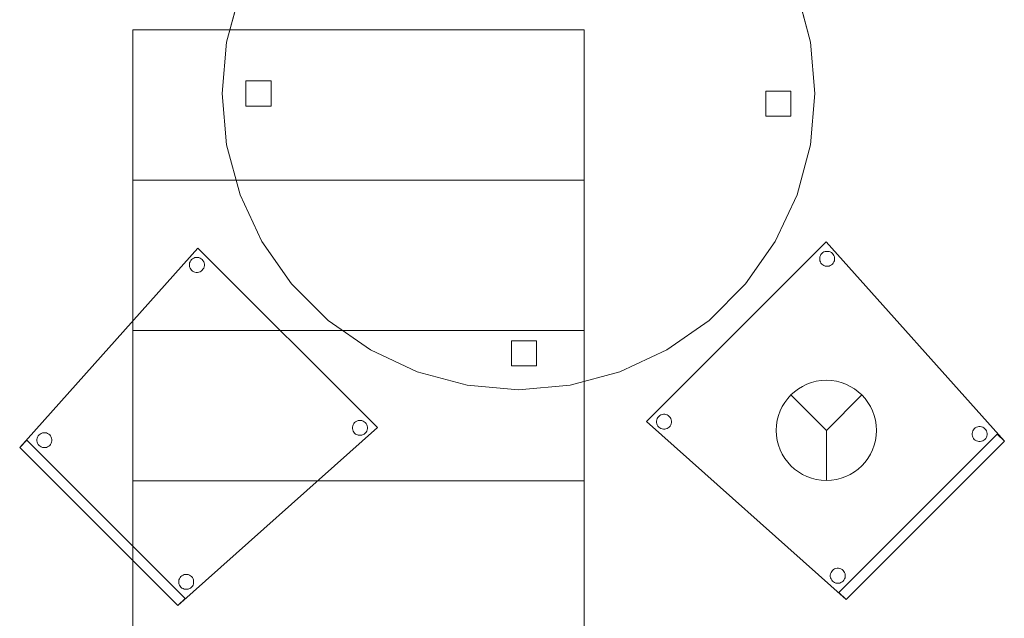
# Model space of a CAD drawing. Header units: metres. Extents: x 391.1 to 430.4, y 12.7 to 28.4.
# Tile 158 of 168: x 418.5 to 420.5, y 14.9 to 16.1. Entities that reach past the tile are written whole.
import ezdxf

# ---------------------------------------------------------------- set-up
doc = ezdxf.new("R2010")
doc.units = ezdxf.units.M
for name, color, linetype, lineweight in [('02_MOBILIARIO', 7, 'Continuous', 18), ('A-DETL-____-MBND', 7, 'Continuous', 18), ('A-DETL-GENF-OTLN', 7, 'Continuous', 18), ('S-STRS-____-OTLN', 7, 'Continuous', 18)]:
    doc.layers.add(name, color=color, linetype=linetype, lineweight=lineweight)

# ---------------------------------------------------------------- blocks, each defined once
blk = doc.blocks.new('Family - Escala PS-1-153358-02_PCI_P0')
at = {"layer": 'S-STRS-____-OTLN', "color": 253, "true_color": 0xaaaaaa}
for p, q in [((0, 2.7), (0, 0.5969)), ((0, 2.4), (0, 2.7)), ((0, 2.7), (0.9, 2.7)), ((0.9, 2.7), (0, 2.7)), ((0.9, 2.7), (0, 2.7)), ((0, 2.7), (0.9, 2.7)), ((0, 2.7), (0, 2.4)), ((0, 2.4), (0, 2.7)), ((0.9, 0.5969), (0.9, 2.7)), ((0.9, 2.7), (0.9, 2.4)), ((0.9, 2.4), (0.9, 2.7)), ((0.9, 2.7), (0.9, 2.4)), ((0, 2.1), (0, 2.4)), ((0.9, 2.4), (0, 2.4)), ((0.9, 2.4), (0, 2.4)), ((0.9, 2.4), (0, 2.4)), ((0, 2.4), (0.9, 2.4)), ((0, 2.4), (0, 2.1)), ((0, 2.1), (0, 2.4)), ((0, 2.4), (0.9, 2.4)), ((0.9, 2.4), (0, 2.4)), ((0.9, 2.4), (0.9, 2.1)), ((0.9, 2.1), (0.9, 2.4)), ((0.9, 2.4), (0.9, 2.1)), ((0.9, 2.1), (0, 2.1)), ((0, 2.1), (0.9, 2.1)), ((0, 2.1), (0, 1.8)), ((0, 1.8), (0, 2.1)), ((0, 1.8), (0, 2.1)), ((0.9, 2.1), (0, 2.1)), ((0.9, 2.1), (0, 2.1)), ((0, 2.1), (0.9, 2.1)), ((0.9, 2.1), (0, 2.1)), ((0.9, 1.8), (0.9, 2.1)), ((0.9, 2.1), (0.9, 1.8)), ((0.9, 2.1), (0.9, 1.8)), ((0, 1.8), (0.9, 1.8)), ((0.9, 1.8), (0, 1.8)), ((0.9, 1.8), (0, 1.8)), ((0, 1.8), (0.9, 1.8)), ((0, 1.8), (0, 1.5)), ((0, 1.5), (0, 1.8)), ((0, 1.5), (0, 1.8)), ((0.9, 1.8), (0, 1.8)), ((0.9, 1.8), (0, 1.8)), ((0.9, 1.5), (0.9, 1.8)), ((0.9, 1.8), (0.9, 1.5)), ((0.9, 1.8), (0.9, 1.5))]:
    blk.add_line(p, q, dxfattribs=at)
blk = doc.blocks.new('Family - Cadira confident_PB-155525-02_PCI_P0')
at = {"layer": 'A-DETL-____-MBND', "color": 253, "true_color": 0xaaaaaa}
for p, q in [((0, 0.3157), (0.3554, 0.7136)), ((0.3554, 0.7136), (0, 0.3157)), ((0.3554, 0.7136), (0.7136, 0.3554)), ((0.7136, 0.3554), (0.3554, 0.7136)), ((0.3399, 0.6864), (0.3412, 0.6886)), ((0.3412, 0.6886), (0.3399, 0.6864)), ((0.3412, 0.6886), (0.3428, 0.6906)), ((0.3428, 0.6906), (0.3412, 0.6886)), ((0.3428, 0.6906), (0.3448, 0.6923)), ((0.3448, 0.6923), (0.3428, 0.6906)), ((0.3448, 0.6923), (0.3471, 0.6936)), ((0.3471, 0.6936), (0.3448, 0.6923)), ((0.3471, 0.6936), (0.3495, 0.6945)), ((0.3495, 0.6945), (0.3471, 0.6936)), ((0.3495, 0.6945), (0.3521, 0.6949)), ((0.3521, 0.6949), (0.3495, 0.6945)), ((0.3521, 0.6949), (0.3547, 0.6949)), ((0.3547, 0.6949), (0.3521, 0.6949)), ((0.3547, 0.6949), (0.3573, 0.6945)), ((0.3573, 0.6945), (0.3547, 0.6949)), ((0.3573, 0.6945), (0.3597, 0.6936)), ((0.3597, 0.6936), (0.3573, 0.6945)), ((0.3597, 0.6936), (0.362, 0.6923)), ((0.362, 0.6923), (0.3597, 0.6936)), ((0.362, 0.6923), (0.364, 0.6906)), ((0.364, 0.6906), (0.362, 0.6923)), ((0.364, 0.6906), (0.3656, 0.6886)), ((0.3656, 0.6886), (0.364, 0.6906)), ((0.3656, 0.6886), (0.367, 0.6864)), ((0.367, 0.6864), (0.3656, 0.6886)), ((0.3385, 0.6814), (0.339, 0.6839)), ((0.339, 0.6839), (0.3385, 0.6814)), ((0.3385, 0.6787), (0.3385, 0.6814)), ((0.3385, 0.6814), (0.3385, 0.6787)), ((0.339, 0.6762), (0.3385, 0.6787)), ((0.3385, 0.6787), (0.339, 0.6762)), ((0.339, 0.6839), (0.3399, 0.6864)), ((0.3399, 0.6864), (0.339, 0.6839)), ((0.3399, 0.6737), (0.339, 0.6762)), ((0.339, 0.6762), (0.3399, 0.6737)), ((0.3412, 0.6715), (0.3399, 0.6737)), ((0.3399, 0.6737), (0.3412, 0.6715)), ((0.3428, 0.6695), (0.3412, 0.6715)), ((0.3412, 0.6715), (0.3428, 0.6695)), ((0.3448, 0.6678), (0.3428, 0.6695)), ((0.3428, 0.6695), (0.3448, 0.6678)), ((0.3471, 0.6665), (0.3448, 0.6678)), ((0.3448, 0.6678), (0.3471, 0.6665)), ((0.362, 0.6678), (0.3597, 0.6665)), ((0.3597, 0.6665), (0.362, 0.6678)), ((0.364, 0.6695), (0.362, 0.6678)), ((0.362, 0.6678), (0.364, 0.6695)), ((0.3656, 0.6715), (0.364, 0.6695)), ((0.364, 0.6695), (0.3656, 0.6715)), ((0.367, 0.6737), (0.3656, 0.6715)), ((0.3656, 0.6715), (0.367, 0.6737)), ((0.367, 0.6864), (0.3678, 0.6839)), ((0.3678, 0.6839), (0.367, 0.6864)), ((0.3678, 0.6762), (0.367, 0.6737)), ((0.367, 0.6737), (0.3678, 0.6762)), ((0.3678, 0.6839), (0.3683, 0.6814)), ((0.3683, 0.6814), (0.3678, 0.6839)), ((0.3683, 0.6787), (0.3678, 0.6762)), ((0.3678, 0.6762), (0.3683, 0.6787)), ((0.3683, 0.6814), (0.3683, 0.6787)), ((0.3683, 0.6787), (0.3683, 0.6814)), ((0.3495, 0.6656), (0.3471, 0.6665)), ((0.3471, 0.6665), (0.3495, 0.6656)), ((0.3521, 0.6652), (0.3495, 0.6656)), ((0.3495, 0.6656), (0.3521, 0.6652)), ((0.3547, 0.6652), (0.3521, 0.6652)), ((0.3521, 0.6652), (0.3547, 0.6652)), ((0.3573, 0.6656), (0.3547, 0.6652)), ((0.3547, 0.6652), (0.3573, 0.6656)), ((0.3597, 0.6665), (0.3573, 0.6656)), ((0.3573, 0.6656), (0.3597, 0.6665)), ((0.7136, 0.3554), (0.3157, 0)), ((0.3157, 0), (0.7136, 0.3554)), ((0.6638, 0.3561), (0.6643, 0.3586)), ((0.6643, 0.3586), (0.6638, 0.3561)), ((0.6638, 0.3535), (0.6638, 0.3561)), ((0.6638, 0.3561), (0.6638, 0.3535)), ((0.6643, 0.3586), (0.6651, 0.3611)), ((0.6651, 0.3611), (0.6643, 0.3586)), ((0.6651, 0.3611), (0.6664, 0.3633)), ((0.6664, 0.3633), (0.6651, 0.3611)), ((0.6664, 0.3633), (0.6681, 0.3653)), ((0.6681, 0.3653), (0.6664, 0.3633)), ((0.6681, 0.3653), (0.6701, 0.367)), ((0.6701, 0.367), (0.6681, 0.3653)), ((0.6701, 0.367), (0.6724, 0.3683)), ((0.6724, 0.3683), (0.6701, 0.367)), ((0.6724, 0.3683), (0.6748, 0.3692)), ((0.6748, 0.3692), (0.6724, 0.3683)), ((0.6748, 0.3692), (0.6774, 0.3697)), ((0.6774, 0.3697), (0.6748, 0.3692)), ((0.6774, 0.3697), (0.68, 0.3697)), ((0.68, 0.3697), (0.6774, 0.3697)), ((0.68, 0.3697), (0.6825, 0.3692)), ((0.6825, 0.3692), (0.68, 0.3697)), ((0.6825, 0.3692), (0.685, 0.3683)), ((0.685, 0.3683), (0.6825, 0.3692)), ((0.685, 0.3683), (0.6872, 0.367)), ((0.6872, 0.367), (0.685, 0.3683)), ((0.6872, 0.367), (0.6892, 0.3653)), ((0.6892, 0.3653), (0.6872, 0.367)), ((0.6892, 0.3653), (0.6909, 0.3633)), ((0.6909, 0.3633), (0.6892, 0.3653)), ((0.6909, 0.3633), (0.6922, 0.3611)), ((0.6922, 0.3611), (0.6909, 0.3633)), ((0.6922, 0.3611), (0.6931, 0.3586)), ((0.6931, 0.3586), (0.6922, 0.3611)), ((0.6931, 0.3586), (0.6936, 0.3561)), ((0.6936, 0.3561), (0.6931, 0.3586)), ((0.6936, 0.3561), (0.6936, 0.3535)), ((0.6936, 0.3535), (0.6936, 0.3561)), ((0.0344, 0.3315), (0.0349, 0.3341)), ((0.0349, 0.3341), (0.0344, 0.3315)), ((0.0349, 0.3341), (0.0358, 0.3365)), ((0.0358, 0.3365), (0.0349, 0.3341)), ((0.0358, 0.3365), (0.0371, 0.3388)), ((0.0371, 0.3388), (0.0358, 0.3365)), ((0.0371, 0.3388), (0.0388, 0.3408)), ((0.0388, 0.3408), (0.0371, 0.3388)), ((0.0388, 0.3408), (0.0408, 0.3424)), ((0.0408, 0.3424), (0.0388, 0.3408)), ((0.0408, 0.3424), (0.043, 0.3437)), ((0.043, 0.3437), (0.0408, 0.3424)), ((0.043, 0.3437), (0.0455, 0.3446)), ((0.0455, 0.3446), (0.043, 0.3437)), ((0.0455, 0.3446), (0.048, 0.3451)), ((0.048, 0.3451), (0.0455, 0.3446)), ((0.048, 0.3451), (0.0506, 0.3451)), ((0.0506, 0.3451), (0.048, 0.3451)), ((0.0506, 0.3451), (0.0532, 0.3446)), ((0.0532, 0.3446), (0.0506, 0.3451)), ((0.0532, 0.3446), (0.0556, 0.3437)), ((0.0556, 0.3437), (0.0532, 0.3446)), ((0.0556, 0.3437), (0.0579, 0.3424)), ((0.0579, 0.3424), (0.0556, 0.3437)), ((0.0579, 0.3424), (0.0599, 0.3408)), ((0.0599, 0.3408), (0.0579, 0.3424)), ((0.0599, 0.3408), (0.0616, 0.3388)), ((0.0616, 0.3388), (0.0599, 0.3408)), ((0.0616, 0.3388), (0.0629, 0.3365)), ((0.0629, 0.3365), (0.0616, 0.3388)), ((0.0629, 0.3365), (0.0638, 0.3341)), ((0.0638, 0.3341), (0.0629, 0.3365)), ((0.0638, 0.3341), (0.0642, 0.3315)), ((0.0642, 0.3315), (0.0638, 0.3341)), ((0.6643, 0.3509), (0.6638, 0.3535)), ((0.6638, 0.3535), (0.6643, 0.3509)), ((0.6651, 0.3485), (0.6643, 0.3509)), ((0.6643, 0.3509), (0.6651, 0.3485)), ((0.6664, 0.3462), (0.6651, 0.3485)), ((0.6651, 0.3485), (0.6664, 0.3462)), ((0.6681, 0.3442), (0.6664, 0.3462)), ((0.6664, 0.3462), (0.6681, 0.3442)), ((0.6701, 0.3425), (0.6681, 0.3442)), ((0.6681, 0.3442), (0.6701, 0.3425)), ((0.6724, 0.3412), (0.6701, 0.3425)), ((0.6701, 0.3425), (0.6724, 0.3412)), ((0.6748, 0.3404), (0.6724, 0.3412)), ((0.6724, 0.3412), (0.6748, 0.3404)), ((0.6774, 0.3399), (0.6748, 0.3404)), ((0.6748, 0.3404), (0.6774, 0.3399)), ((0.68, 0.3399), (0.6774, 0.3399)), ((0.6774, 0.3399), (0.68, 0.3399)), ((0.6825, 0.3404), (0.68, 0.3399)), ((0.68, 0.3399), (0.6825, 0.3404)), ((0.685, 0.3412), (0.6825, 0.3404)), ((0.6825, 0.3404), (0.685, 0.3412)), ((0.6872, 0.3425), (0.685, 0.3412)), ((0.685, 0.3412), (0.6872, 0.3425)), ((0.6892, 0.3442), (0.6872, 0.3425)), ((0.6872, 0.3425), (0.6892, 0.3442)), ((0.6909, 0.3462), (0.6892, 0.3442)), ((0.6892, 0.3442), (0.6909, 0.3462)), ((0.6922, 0.3485), (0.6909, 0.3462)), ((0.6909, 0.3462), (0.6922, 0.3485)), ((0.6931, 0.3509), (0.6922, 0.3485)), ((0.6922, 0.3485), (0.6931, 0.3509)), ((0.6936, 0.3535), (0.6931, 0.3509)), ((0.6931, 0.3509), (0.6936, 0.3535)), ((0, 0.3157), (0.0141, 0.3299)), ((0.0141, 0.3299), (0, 0.3157)), ((0.3157, 0), (0, 0.3157)), ((0, 0.3157), (0.3157, 0)), ((0.3157, 0), (0, 0.3157)), ((0, 0.3157), (0.3157, 0)), ((0.0141, 0.3299), (0.3299, 0.0141)), ((0.3299, 0.0141), (0.0141, 0.3299)), ((0.0344, 0.3289), (0.0344, 0.3315)), ((0.0344, 0.3315), (0.0344, 0.3289)), ((0.0349, 0.3263), (0.0344, 0.3289)), ((0.0344, 0.3289), (0.0349, 0.3263)), ((0.0358, 0.3239), (0.0349, 0.3263)), ((0.0349, 0.3263), (0.0358, 0.3239)), ((0.0371, 0.3216), (0.0358, 0.3239)), ((0.0358, 0.3239), (0.0371, 0.3216)), ((0.0388, 0.3196), (0.0371, 0.3216)), ((0.0371, 0.3216), (0.0388, 0.3196)), ((0.0408, 0.318), (0.0388, 0.3196)), ((0.0388, 0.3196), (0.0408, 0.318)), ((0.043, 0.3167), (0.0408, 0.318)), ((0.0408, 0.318), (0.043, 0.3167)), ((0.0455, 0.3158), (0.043, 0.3167)), ((0.043, 0.3167), (0.0455, 0.3158)), ((0.048, 0.3153), (0.0455, 0.3158)), ((0.0455, 0.3158), (0.048, 0.3153)), ((0.0506, 0.3153), (0.048, 0.3153)), ((0.048, 0.3153), (0.0506, 0.3153)), ((0.0532, 0.3158), (0.0506, 0.3153)), ((0.0506, 0.3153), (0.0532, 0.3158)), ((0.0556, 0.3167), (0.0532, 0.3158)), ((0.0532, 0.3158), (0.0556, 0.3167)), ((0.0579, 0.318), (0.0556, 0.3167)), ((0.0556, 0.3167), (0.0579, 0.318)), ((0.0599, 0.3196), (0.0579, 0.318)), ((0.0579, 0.318), (0.0599, 0.3196)), ((0.0616, 0.3216), (0.0599, 0.3196)), ((0.0599, 0.3196), (0.0616, 0.3216)), ((0.0629, 0.3239), (0.0616, 0.3216)), ((0.0616, 0.3216), (0.0629, 0.3239)), ((0.0638, 0.3263), (0.0629, 0.3239)), ((0.0629, 0.3239), (0.0638, 0.3263)), ((0.0642, 0.3289), (0.0638, 0.3263)), ((0.0638, 0.3263), (0.0642, 0.3289)), ((0.0642, 0.3315), (0.0642, 0.3289)), ((0.0642, 0.3289), (0.0642, 0.3315)), ((0.3216, 0.0579), (0.3236, 0.0596)), ((0.3236, 0.0596), (0.3216, 0.0579)), ((0.3236, 0.0596), (0.3259, 0.0609)), ((0.3259, 0.0609), (0.3236, 0.0596)), ((0.3259, 0.0609), (0.3283, 0.0618)), ((0.3283, 0.0618), (0.3259, 0.0609)), ((0.3283, 0.0618), (0.3309, 0.0622)), ((0.3309, 0.0622), (0.3283, 0.0618)), ((0.3309, 0.0622), (0.3335, 0.0622)), ((0.3335, 0.0622), (0.3309, 0.0622)), ((0.3335, 0.0622), (0.336, 0.0618)), ((0.336, 0.0618), (0.3335, 0.0622)), ((0.336, 0.0618), (0.3385, 0.0609)), ((0.3385, 0.0609), (0.336, 0.0618)), ((0.3385, 0.0609), (0.3407, 0.0596)), ((0.3407, 0.0596), (0.3385, 0.0609)), ((0.3407, 0.0596), (0.3427, 0.0579)), ((0.3427, 0.0579), (0.3407, 0.0596)), ((0.3173, 0.0487), (0.3177, 0.0512)), ((0.3177, 0.0512), (0.3173, 0.0487)), ((0.3173, 0.0461), (0.3173, 0.0487)), ((0.3173, 0.0487), (0.3173, 0.0461)), ((0.3177, 0.0435), (0.3173, 0.0461)), ((0.3173, 0.0461), (0.3177, 0.0435)), ((0.3177, 0.0512), (0.3186, 0.0537)), ((0.3186, 0.0537), (0.3177, 0.0512)), ((0.3186, 0.041), (0.3177, 0.0435)), ((0.3177, 0.0435), (0.3186, 0.041)), ((0.3186, 0.0537), (0.3199, 0.0559)), ((0.3199, 0.0559), (0.3186, 0.0537)), ((0.3199, 0.0388), (0.3186, 0.041)), ((0.3186, 0.041), (0.3199, 0.0388)), ((0.3199, 0.0559), (0.3216, 0.0579)), ((0.3216, 0.0579), (0.3199, 0.0559)), ((0.3427, 0.0579), (0.3444, 0.0559)), ((0.3444, 0.0559), (0.3427, 0.0579)), ((0.3444, 0.0559), (0.3457, 0.0537)), ((0.3457, 0.0537), (0.3444, 0.0559)), ((0.3457, 0.041), (0.3444, 0.0388)), ((0.3444, 0.0388), (0.3457, 0.041)), ((0.3457, 0.0537), (0.3466, 0.0512)), ((0.3466, 0.0512), (0.3457, 0.0537)), ((0.3466, 0.0435), (0.3457, 0.041)), ((0.3457, 0.041), (0.3466, 0.0435)), ((0.3466, 0.0512), (0.347, 0.0487)), ((0.347, 0.0487), (0.3466, 0.0512)), ((0.347, 0.0461), (0.3466, 0.0435)), ((0.3466, 0.0435), (0.347, 0.0461)), ((0.347, 0.0487), (0.347, 0.0461)), ((0.347, 0.0461), (0.347, 0.0487)), ((0.3216, 0.0368), (0.3199, 0.0388)), ((0.3199, 0.0388), (0.3216, 0.0368)), ((0.3236, 0.0351), (0.3216, 0.0368)), ((0.3216, 0.0368), (0.3236, 0.0351)), ((0.3259, 0.0338), (0.3236, 0.0351)), ((0.3236, 0.0351), (0.3259, 0.0338)), ((0.3283, 0.0329), (0.3259, 0.0338)), ((0.3259, 0.0338), (0.3283, 0.0329)), ((0.3309, 0.0325), (0.3283, 0.0329)), ((0.3283, 0.0329), (0.3309, 0.0325)), ((0.3335, 0.0325), (0.3309, 0.0325)), ((0.3309, 0.0325), (0.3335, 0.0325)), ((0.336, 0.0329), (0.3335, 0.0325)), ((0.3335, 0.0325), (0.336, 0.0329)), ((0.3385, 0.0338), (0.336, 0.0329)), ((0.336, 0.0329), (0.3385, 0.0338)), ((0.3407, 0.0351), (0.3385, 0.0338)), ((0.3385, 0.0338), (0.3407, 0.0351)), ((0.3427, 0.0368), (0.3407, 0.0351)), ((0.3407, 0.0351), (0.3427, 0.0368)), ((0.3444, 0.0388), (0.3427, 0.0368)), ((0.3427, 0.0368), (0.3444, 0.0388)), ((0.3299, 0.0141), (0.3157, 0)), ((0.3157, 0), (0.3299, 0.0141))]:
    blk.add_line(p, q, dxfattribs=at)
blk = doc.blocks.new('Family - Taula D120_PB-155887-02_PCI_P0')
at = {"layer": 'A-DETL-____-MBND', "color": 253, "true_color": 0xaaaaaa}
for p, q in [((0.4885, 1.1734), (0.5912, 1.1824)), ((0.5912, 1.1824), (0.4885, 1.1734)), ((0.5912, 1.1824), (0.6939, 1.1734)), ((0.6939, 1.1734), (0.5912, 1.1824)), ((0.389, 1.1468), (0.4885, 1.1734)), ((0.4885, 1.1734), (0.389, 1.1468)), ((0.6939, 1.1734), (0.7934, 1.1468)), ((0.7934, 1.1468), (0.6939, 1.1734)), ((0.2956, 1.1032), (0.389, 1.1468)), ((0.389, 1.1468), (0.2956, 1.1032)), ((0.7934, 1.1468), (0.8868, 1.1032)), ((0.8868, 1.1032), (0.7934, 1.1468)), ((0.5771, 1.0844), (0.5771, 1.1344)), ((0.5771, 1.1344), (0.6271, 1.1344)), ((0.5771, 1.1344), (0.5771, 1.0844)), ((0.6271, 1.1344), (0.5771, 1.1344)), ((0.6271, 1.1344), (0.6271, 1.0844)), ((0.6271, 1.0844), (0.6271, 1.1344)), ((0.2112, 1.0441), (0.2956, 1.1032)), ((0.2956, 1.1032), (0.2112, 1.0441)), ((0.8868, 1.1032), (0.9712, 1.0441)), ((0.9712, 1.0441), (0.8868, 1.1032)), ((0.6271, 1.0844), (0.5771, 1.0844)), ((0.5771, 1.0844), (0.6271, 1.0844)), ((0.1383, 0.9712), (0.2112, 1.0441)), ((0.2112, 1.0441), (0.1383, 0.9712)), ((0.9712, 1.0441), (1.0441, 0.9712)), ((1.0441, 0.9712), (0.9712, 1.0441)), ((0.0792, 0.8868), (0.1383, 0.9712)), ((0.1383, 0.9712), (0.0792, 0.8868)), ((1.0441, 0.9712), (1.1032, 0.8868)), ((1.1032, 0.8868), (1.0441, 0.9712)), ((0.0357, 0.7934), (0.0792, 0.8868)), ((0.0792, 0.8868), (0.0357, 0.7934)), ((1.1032, 0.8868), (1.1468, 0.7934)), ((1.1468, 0.7934), (1.1032, 0.8868)), ((0.009, 0.6939), (0.0357, 0.7934)), ((0.0357, 0.7934), (0.009, 0.6939)), ((1.1468, 0.7934), (1.1734, 0.6939)), ((1.1734, 0.6939), (1.1468, 0.7934)), ((0, 0.5912), (0.009, 0.6939)), ((0.009, 0.6939), (0, 0.5912)), ((1.1734, 0.6939), (1.1824, 0.5912)), ((1.1824, 0.5912), (1.1734, 0.6939)), ((0.0475, 0.5662), (0.0475, 0.6162)), ((0.0475, 0.6162), (0.0975, 0.6162)), ((0.0475, 0.6162), (0.0475, 0.5662)), ((0.0975, 0.6162), (0.0475, 0.6162)), ((0.0975, 0.6162), (0.0975, 0.5662)), ((0.0975, 0.5662), (0.0975, 0.6162)), ((0.009, 0.4885), (0, 0.5912)), ((0, 0.5912), (0.009, 0.4885)), ((1.0845, 0.5456), (1.0845, 0.5956)), ((1.0845, 0.5956), (1.1345, 0.5956)), ((1.0845, 0.5956), (1.0845, 0.5456)), ((1.1345, 0.5956), (1.0845, 0.5956)), ((1.1345, 0.5956), (1.1345, 0.5456)), ((1.1345, 0.5456), (1.1345, 0.5956)), ((1.1824, 0.5912), (1.1734, 0.4885)), ((1.1734, 0.4885), (1.1824, 0.5912)), ((0.0975, 0.5662), (0.0475, 0.5662)), ((0.0475, 0.5662), (0.0975, 0.5662)), ((1.1345, 0.5456), (1.0845, 0.5456)), ((1.0845, 0.5456), (1.1345, 0.5456)), ((0.0357, 0.389), (0.009, 0.4885)), ((0.009, 0.4885), (0.0357, 0.389)), ((1.1734, 0.4885), (1.1468, 0.389)), ((1.1468, 0.389), (1.1734, 0.4885)), ((0.0792, 0.2956), (0.0357, 0.389)), ((0.0357, 0.389), (0.0792, 0.2956)), ((1.1468, 0.389), (1.1032, 0.2956)), ((1.1032, 0.2956), (1.1468, 0.389)), ((0.1383, 0.2112), (0.0792, 0.2956)), ((0.0792, 0.2956), (0.1383, 0.2112)), ((1.1032, 0.2956), (1.0441, 0.2112)), ((1.0441, 0.2112), (1.1032, 0.2956)), ((0.2112, 0.1383), (0.1383, 0.2112)), ((0.1383, 0.2112), (0.2112, 0.1383)), ((1.0441, 0.2112), (0.9712, 0.1383)), ((0.9712, 0.1383), (1.0441, 0.2112)), ((0.2956, 0.0792), (0.2112, 0.1383)), ((0.2112, 0.1383), (0.2956, 0.0792)), ((0.9712, 0.1383), (0.8868, 0.0792)), ((0.8868, 0.0792), (0.9712, 0.1383)), ((0.389, 0.0357), (0.2956, 0.0792)), ((0.2956, 0.0792), (0.389, 0.0357)), ((0.5771, 0.0476), (0.5771, 0.0976)), ((0.5771, 0.0976), (0.6271, 0.0976)), ((0.5771, 0.0976), (0.5771, 0.0476)), ((0.6271, 0.0976), (0.5771, 0.0976)), ((0.6271, 0.0976), (0.6271, 0.0476)), ((0.6271, 0.0476), (0.6271, 0.0976)), ((0.8868, 0.0792), (0.7934, 0.0357)), ((0.7934, 0.0357), (0.8868, 0.0792)), ((0.6271, 0.0476), (0.5771, 0.0476)), ((0.5771, 0.0476), (0.6271, 0.0476)), ((0.4885, 0.009), (0.389, 0.0357)), ((0.389, 0.0357), (0.4885, 0.009)), ((0.7934, 0.0357), (0.6939, 0.009)), ((0.6939, 0.009), (0.7934, 0.0357)), ((0.5912, 0), (0.4885, 0.009)), ((0.4885, 0.009), (0.5912, 0)), ((0.6939, 0.009), (0.5912, 0)), ((0.5912, 0), (0.6939, 0.009))]:
    blk.add_line(p, q, dxfattribs=at)
blk = doc.blocks.new('Family - Cadira confident_PB-155959-02_PCI_P0')
at = {"layer": 'A-DETL-____-MBND', "color": 253, "true_color": 0xaaaaaa}
for p, q in [((0, 0.3554), (0.3582, 0.7136)), ((0.3582, 0.7136), (0, 0.3554)), ((0.3582, 0.7136), (0.7136, 0.3157)), ((0.7136, 0.3157), (0.3582, 0.7136)), ((0.3466, 0.6864), (0.3479, 0.6886)), ((0.3479, 0.6886), (0.3466, 0.6864)), ((0.3479, 0.6886), (0.3496, 0.6906)), ((0.3496, 0.6906), (0.3479, 0.6886)), ((0.3496, 0.6906), (0.3516, 0.6923)), ((0.3516, 0.6923), (0.3496, 0.6906)), ((0.3516, 0.6923), (0.3538, 0.6936)), ((0.3538, 0.6936), (0.3516, 0.6923)), ((0.3538, 0.6936), (0.3563, 0.6945)), ((0.3563, 0.6945), (0.3538, 0.6936)), ((0.3563, 0.6945), (0.3588, 0.6949)), ((0.3588, 0.6949), (0.3563, 0.6945)), ((0.3588, 0.6949), (0.3614, 0.6949)), ((0.3614, 0.6949), (0.3588, 0.6949)), ((0.3614, 0.6949), (0.364, 0.6945)), ((0.364, 0.6945), (0.3614, 0.6949)), ((0.364, 0.6945), (0.3665, 0.6936)), ((0.3665, 0.6936), (0.364, 0.6945)), ((0.3665, 0.6936), (0.3687, 0.6923)), ((0.3687, 0.6923), (0.3665, 0.6936)), ((0.3687, 0.6923), (0.3707, 0.6906)), ((0.3707, 0.6906), (0.3687, 0.6923)), ((0.3707, 0.6906), (0.3724, 0.6886)), ((0.3724, 0.6886), (0.3707, 0.6906)), ((0.3724, 0.6886), (0.3737, 0.6864)), ((0.3737, 0.6864), (0.3724, 0.6886)), ((0.3453, 0.6814), (0.3457, 0.6839)), ((0.3457, 0.6839), (0.3453, 0.6814)), ((0.3453, 0.6787), (0.3453, 0.6814)), ((0.3453, 0.6814), (0.3453, 0.6787)), ((0.3457, 0.6762), (0.3453, 0.6787)), ((0.3453, 0.6787), (0.3457, 0.6762)), ((0.3457, 0.6839), (0.3466, 0.6864)), ((0.3466, 0.6864), (0.3457, 0.6839)), ((0.3466, 0.6737), (0.3457, 0.6762)), ((0.3457, 0.6762), (0.3466, 0.6737)), ((0.3479, 0.6715), (0.3466, 0.6737)), ((0.3466, 0.6737), (0.3479, 0.6715)), ((0.3496, 0.6695), (0.3479, 0.6715)), ((0.3479, 0.6715), (0.3496, 0.6695)), ((0.3516, 0.6678), (0.3496, 0.6695)), ((0.3496, 0.6695), (0.3516, 0.6678)), ((0.3538, 0.6665), (0.3516, 0.6678)), ((0.3516, 0.6678), (0.3538, 0.6665)), ((0.3687, 0.6678), (0.3665, 0.6665)), ((0.3665, 0.6665), (0.3687, 0.6678)), ((0.3707, 0.6695), (0.3687, 0.6678)), ((0.3687, 0.6678), (0.3707, 0.6695)), ((0.3724, 0.6715), (0.3707, 0.6695)), ((0.3707, 0.6695), (0.3724, 0.6715)), ((0.3737, 0.6737), (0.3724, 0.6715)), ((0.3724, 0.6715), (0.3737, 0.6737)), ((0.3737, 0.6864), (0.3746, 0.6839)), ((0.3746, 0.6839), (0.3737, 0.6864)), ((0.3746, 0.6762), (0.3737, 0.6737)), ((0.3737, 0.6737), (0.3746, 0.6762)), ((0.3746, 0.6839), (0.375, 0.6814)), ((0.375, 0.6814), (0.3746, 0.6839)), ((0.375, 0.6787), (0.3746, 0.6762)), ((0.3746, 0.6762), (0.375, 0.6787)), ((0.375, 0.6814), (0.375, 0.6787)), ((0.375, 0.6787), (0.375, 0.6814)), ((0.3563, 0.6656), (0.3538, 0.6665)), ((0.3538, 0.6665), (0.3563, 0.6656)), ((0.3588, 0.6652), (0.3563, 0.6656)), ((0.3563, 0.6656), (0.3588, 0.6652)), ((0.3614, 0.6652), (0.3588, 0.6652)), ((0.3588, 0.6652), (0.3614, 0.6652)), ((0.364, 0.6656), (0.3614, 0.6652)), ((0.3614, 0.6652), (0.364, 0.6656)), ((0.3665, 0.6665), (0.364, 0.6656)), ((0.364, 0.6656), (0.3665, 0.6665)), ((0.3978, 0), (0, 0.3554)), ((0, 0.3554), (0.3978, 0)), ((0.02, 0.3561), (0.0204, 0.3586)), ((0.0204, 0.3586), (0.02, 0.3561)), ((0.02, 0.3535), (0.02, 0.3561)), ((0.02, 0.3561), (0.02, 0.3535)), ((0.0204, 0.3586), (0.0213, 0.3611)), ((0.0213, 0.3611), (0.0204, 0.3586)), ((0.0213, 0.3611), (0.0226, 0.3633)), ((0.0226, 0.3633), (0.0213, 0.3611)), ((0.0226, 0.3633), (0.0243, 0.3653)), ((0.0243, 0.3653), (0.0226, 0.3633)), ((0.0243, 0.3653), (0.0263, 0.367)), ((0.0263, 0.367), (0.0243, 0.3653)), ((0.0263, 0.367), (0.0286, 0.3683)), ((0.0286, 0.3683), (0.0263, 0.367)), ((0.0286, 0.3683), (0.031, 0.3692)), ((0.031, 0.3692), (0.0286, 0.3683)), ((0.031, 0.3692), (0.0336, 0.3697)), ((0.0336, 0.3697), (0.031, 0.3692)), ((0.0336, 0.3697), (0.0362, 0.3697)), ((0.0362, 0.3697), (0.0336, 0.3697)), ((0.0362, 0.3697), (0.0387, 0.3692)), ((0.0387, 0.3692), (0.0362, 0.3697)), ((0.0387, 0.3692), (0.0412, 0.3683)), ((0.0412, 0.3683), (0.0387, 0.3692)), ((0.0412, 0.3683), (0.0434, 0.367)), ((0.0434, 0.367), (0.0412, 0.3683)), ((0.0434, 0.367), (0.0454, 0.3653)), ((0.0454, 0.3653), (0.0434, 0.367)), ((0.0454, 0.3653), (0.0471, 0.3633)), ((0.0471, 0.3633), (0.0454, 0.3653)), ((0.0471, 0.3633), (0.0484, 0.3611)), ((0.0484, 0.3611), (0.0471, 0.3633)), ((0.0484, 0.3611), (0.0493, 0.3586)), ((0.0493, 0.3586), (0.0484, 0.3611)), ((0.0493, 0.3586), (0.0498, 0.3561)), ((0.0498, 0.3561), (0.0493, 0.3586)), ((0.0498, 0.3561), (0.0498, 0.3535)), ((0.0498, 0.3535), (0.0498, 0.3561)), ((0.0204, 0.3509), (0.02, 0.3535)), ((0.02, 0.3535), (0.0204, 0.3509)), ((0.0213, 0.3485), (0.0204, 0.3509)), ((0.0204, 0.3509), (0.0213, 0.3485)), ((0.0226, 0.3462), (0.0213, 0.3485)), ((0.0213, 0.3485), (0.0226, 0.3462)), ((0.0243, 0.3442), (0.0226, 0.3462)), ((0.0226, 0.3462), (0.0243, 0.3442)), ((0.0263, 0.3425), (0.0243, 0.3442)), ((0.0243, 0.3442), (0.0263, 0.3425)), ((0.0286, 0.3412), (0.0263, 0.3425)), ((0.0263, 0.3425), (0.0286, 0.3412)), ((0.031, 0.3404), (0.0286, 0.3412)), ((0.0286, 0.3412), (0.031, 0.3404)), ((0.0336, 0.3399), (0.031, 0.3404)), ((0.031, 0.3404), (0.0336, 0.3399)), ((0.0362, 0.3399), (0.0336, 0.3399)), ((0.0336, 0.3399), (0.0362, 0.3399)), ((0.0387, 0.3404), (0.0362, 0.3399)), ((0.0362, 0.3399), (0.0387, 0.3404)), ((0.0412, 0.3412), (0.0387, 0.3404)), ((0.0387, 0.3404), (0.0412, 0.3412)), ((0.0434, 0.3425), (0.0412, 0.3412)), ((0.0412, 0.3412), (0.0434, 0.3425)), ((0.0454, 0.3442), (0.0434, 0.3425)), ((0.0434, 0.3425), (0.0454, 0.3442)), ((0.0471, 0.3462), (0.0454, 0.3442)), ((0.0454, 0.3442), (0.0471, 0.3462)), ((0.0484, 0.3485), (0.0471, 0.3462)), ((0.0471, 0.3462), (0.0484, 0.3485)), ((0.0493, 0.3509), (0.0484, 0.3485)), ((0.0484, 0.3485), (0.0493, 0.3509)), ((0.0498, 0.3535), (0.0493, 0.3509)), ((0.0493, 0.3509), (0.0498, 0.3535)), ((0.6494, 0.3315), (0.6498, 0.3341)), ((0.6498, 0.3341), (0.6494, 0.3315)), ((0.6498, 0.3341), (0.6507, 0.3365)), ((0.6507, 0.3365), (0.6498, 0.3341)), ((0.6507, 0.3365), (0.652, 0.3388)), ((0.652, 0.3388), (0.6507, 0.3365)), ((0.652, 0.3388), (0.6537, 0.3408)), ((0.6537, 0.3408), (0.652, 0.3388)), ((0.6537, 0.3408), (0.6557, 0.3424)), ((0.6557, 0.3424), (0.6537, 0.3408)), ((0.6557, 0.3424), (0.6579, 0.3437)), ((0.6579, 0.3437), (0.6557, 0.3424)), ((0.6579, 0.3437), (0.6604, 0.3446)), ((0.6604, 0.3446), (0.6579, 0.3437)), ((0.6604, 0.3446), (0.6629, 0.3451)), ((0.6629, 0.3451), (0.6604, 0.3446)), ((0.6629, 0.3451), (0.6655, 0.3451)), ((0.6655, 0.3451), (0.6629, 0.3451)), ((0.6655, 0.3451), (0.6681, 0.3446)), ((0.6681, 0.3446), (0.6655, 0.3451)), ((0.6681, 0.3446), (0.6705, 0.3437)), ((0.6705, 0.3437), (0.6681, 0.3446)), ((0.6705, 0.3437), (0.6728, 0.3424)), ((0.6728, 0.3424), (0.6705, 0.3437)), ((0.6728, 0.3424), (0.6748, 0.3408)), ((0.6748, 0.3408), (0.6728, 0.3424)), ((0.6748, 0.3408), (0.6765, 0.3388)), ((0.6765, 0.3388), (0.6748, 0.3408)), ((0.6765, 0.3388), (0.6778, 0.3365)), ((0.6778, 0.3365), (0.6765, 0.3388)), ((0.6778, 0.3365), (0.6787, 0.3341)), ((0.6787, 0.3341), (0.6778, 0.3365)), ((0.6787, 0.3341), (0.6791, 0.3315)), ((0.6791, 0.3315), (0.6787, 0.3341)), ((0.3837, 0.0141), (0.6994, 0.3299)), ((0.6994, 0.3299), (0.3837, 0.0141)), ((0.7136, 0.3157), (0.3978, 0)), ((0.3978, 0), (0.7136, 0.3157)), ((0.7136, 0.3157), (0.3978, 0)), ((0.3978, 0), (0.7136, 0.3157)), ((0.6494, 0.3289), (0.6494, 0.3315)), ((0.6494, 0.3315), (0.6494, 0.3289)), ((0.6498, 0.3263), (0.6494, 0.3289)), ((0.6494, 0.3289), (0.6498, 0.3263)), ((0.6507, 0.3239), (0.6498, 0.3263)), ((0.6498, 0.3263), (0.6507, 0.3239)), ((0.652, 0.3216), (0.6507, 0.3239)), ((0.6507, 0.3239), (0.652, 0.3216)), ((0.6537, 0.3196), (0.652, 0.3216)), ((0.652, 0.3216), (0.6537, 0.3196)), ((0.6557, 0.318), (0.6537, 0.3196)), ((0.6537, 0.3196), (0.6557, 0.318)), ((0.6579, 0.3167), (0.6557, 0.318)), ((0.6557, 0.318), (0.6579, 0.3167)), ((0.6604, 0.3158), (0.6579, 0.3167)), ((0.6579, 0.3167), (0.6604, 0.3158)), ((0.6629, 0.3153), (0.6604, 0.3158)), ((0.6604, 0.3158), (0.6629, 0.3153)), ((0.6655, 0.3153), (0.6629, 0.3153)), ((0.6629, 0.3153), (0.6655, 0.3153)), ((0.6681, 0.3158), (0.6655, 0.3153)), ((0.6655, 0.3153), (0.6681, 0.3158)), ((0.6705, 0.3167), (0.6681, 0.3158)), ((0.6681, 0.3158), (0.6705, 0.3167)), ((0.6728, 0.318), (0.6705, 0.3167)), ((0.6705, 0.3167), (0.6728, 0.318)), ((0.6748, 0.3196), (0.6728, 0.318)), ((0.6728, 0.318), (0.6748, 0.3196)), ((0.6765, 0.3216), (0.6748, 0.3196)), ((0.6748, 0.3196), (0.6765, 0.3216)), ((0.6778, 0.3239), (0.6765, 0.3216)), ((0.6765, 0.3216), (0.6778, 0.3239)), ((0.6787, 0.3263), (0.6778, 0.3239)), ((0.6778, 0.3239), (0.6787, 0.3263)), ((0.6791, 0.3289), (0.6787, 0.3263)), ((0.6787, 0.3263), (0.6791, 0.3289)), ((0.6791, 0.3315), (0.6791, 0.3289)), ((0.6791, 0.3289), (0.6791, 0.3315)), ((0.6994, 0.3299), (0.7136, 0.3157)), ((0.7136, 0.3157), (0.6994, 0.3299)), ((0.3708, 0.0579), (0.3728, 0.0596)), ((0.3728, 0.0596), (0.3708, 0.0579)), ((0.3728, 0.0596), (0.3751, 0.0609)), ((0.3751, 0.0609), (0.3728, 0.0596)), ((0.3751, 0.0609), (0.3775, 0.0618)), ((0.3775, 0.0618), (0.3751, 0.0609)), ((0.3775, 0.0618), (0.3801, 0.0622)), ((0.3801, 0.0622), (0.3775, 0.0618)), ((0.3801, 0.0622), (0.3827, 0.0622)), ((0.3827, 0.0622), (0.3801, 0.0622)), ((0.3827, 0.0622), (0.3853, 0.0618)), ((0.3853, 0.0618), (0.3827, 0.0622)), ((0.3853, 0.0618), (0.3877, 0.0609)), ((0.3877, 0.0609), (0.3853, 0.0618)), ((0.3877, 0.0609), (0.39, 0.0596)), ((0.39, 0.0596), (0.3877, 0.0609)), ((0.39, 0.0596), (0.392, 0.0579)), ((0.392, 0.0579), (0.39, 0.0596)), ((0.3665, 0.0487), (0.367, 0.0512)), ((0.367, 0.0512), (0.3665, 0.0487)), ((0.3665, 0.0461), (0.3665, 0.0487)), ((0.3665, 0.0487), (0.3665, 0.0461)), ((0.367, 0.0435), (0.3665, 0.0461)), ((0.3665, 0.0461), (0.367, 0.0435)), ((0.367, 0.0512), (0.3679, 0.0537)), ((0.3679, 0.0537), (0.367, 0.0512)), ((0.3679, 0.041), (0.367, 0.0435)), ((0.367, 0.0435), (0.3679, 0.041)), ((0.3679, 0.0537), (0.3692, 0.0559)), ((0.3692, 0.0559), (0.3679, 0.0537)), ((0.3692, 0.0388), (0.3679, 0.041)), ((0.3679, 0.041), (0.3692, 0.0388)), ((0.3692, 0.0559), (0.3708, 0.0579)), ((0.3708, 0.0579), (0.3692, 0.0559)), ((0.392, 0.0579), (0.3936, 0.0559)), ((0.3936, 0.0559), (0.392, 0.0579)), ((0.3936, 0.0559), (0.3949, 0.0537)), ((0.3949, 0.0537), (0.3936, 0.0559)), ((0.3949, 0.041), (0.3936, 0.0388)), ((0.3936, 0.0388), (0.3949, 0.041)), ((0.3949, 0.0537), (0.3958, 0.0512)), ((0.3958, 0.0512), (0.3949, 0.0537)), ((0.3958, 0.0435), (0.3949, 0.041)), ((0.3949, 0.041), (0.3958, 0.0435)), ((0.3958, 0.0512), (0.3963, 0.0487)), ((0.3963, 0.0487), (0.3958, 0.0512)), ((0.3963, 0.0461), (0.3958, 0.0435)), ((0.3958, 0.0435), (0.3963, 0.0461)), ((0.3963, 0.0487), (0.3963, 0.0461)), ((0.3963, 0.0461), (0.3963, 0.0487)), ((0.3708, 0.0368), (0.3692, 0.0388)), ((0.3692, 0.0388), (0.3708, 0.0368)), ((0.3728, 0.0351), (0.3708, 0.0368)), ((0.3708, 0.0368), (0.3728, 0.0351)), ((0.3751, 0.0338), (0.3728, 0.0351)), ((0.3728, 0.0351), (0.3751, 0.0338)), ((0.3775, 0.0329), (0.3751, 0.0338)), ((0.3751, 0.0338), (0.3775, 0.0329)), ((0.3801, 0.0325), (0.3775, 0.0329)), ((0.3775, 0.0329), (0.3801, 0.0325)), ((0.3827, 0.0325), (0.3801, 0.0325)), ((0.3801, 0.0325), (0.3827, 0.0325)), ((0.3853, 0.0329), (0.3827, 0.0325)), ((0.3827, 0.0325), (0.3853, 0.0329)), ((0.3877, 0.0338), (0.3853, 0.0329)), ((0.3853, 0.0329), (0.3877, 0.0338)), ((0.39, 0.0351), (0.3877, 0.0338)), ((0.3877, 0.0338), (0.39, 0.0351)), ((0.392, 0.0368), (0.39, 0.0351)), ((0.39, 0.0351), (0.392, 0.0368)), ((0.3936, 0.0388), (0.392, 0.0368)), ((0.392, 0.0368), (0.3936, 0.0388)), ((0.3978, 0), (0.3837, 0.0141)), ((0.3837, 0.0141), (0.3978, 0))]:
    blk.add_line(p, q, dxfattribs=at)
blk = doc.blocks.new('LONDR55-XX_ZZ-ARQ-CAA-M3D-Londres55_ifc-1-02_PCI_P0')
at = {"layer": '02_MOBILIARIO', "color": 253, "lineweight": 18, "true_color": 0xaaaaaa}
for name, p in [('Family - Taula D120_PB-155887-02_PCI_P0', (418.8999, 15.4023)), ('Family - Cadira confident_PB-155959-02_PCI_P0', (419.7464, 14.9835)), ('Family - Cadira confident_PB-155525-02_PCI_P0', (418.4961, 14.9713))]:
    blk.add_blockref(name, p, dxfattribs=at)
at = {"layer": 'S-STRS-____-OTLN', "color": 253, "lineweight": 18, "true_color": 0xaaaaaa}
blk.add_blockref('Family - Escala PS-1-153358-02_PCI_P0', (418.7219, 13.4205), dxfattribs=at)
blk = doc.blocks.new('ZYR_12_01_08 Detectors - 01 Detector Òptic-539619-02_PCI_P0')
at = {"layer": 'A-DETL-GENF-OTLN', "color": 1, "true_color": 0xff0000}
for q in [(-0.0707, 0.0707), (0.0707, 0.0707), (0, -0.1)]:
    blk.add_line((0, 0), q, dxfattribs=at)
blk.add_circle((0, 0), 0.1, dxfattribs=at)

msp = doc.modelspace()

# ---------------------------------------------------------------- block references
at = {"lineweight": 5}
msp.add_blockref('LONDR55-XX_ZZ-ARQ-CAA-M3D-Londres55_ifc-1-02_PCI_P0', (0, 0), dxfattribs=at)
at = {"layer": 'A-DETL-GENF-OTLN', "color": 1, "true_color": 0xff0000}
msp.add_blockref('ZYR_12_01_08 Detectors - 01 Detector Òptic-539619-02_PCI_P0', (420.1051, 15.321), dxfattribs=at)

doc.saveas('drawing.dxf')
